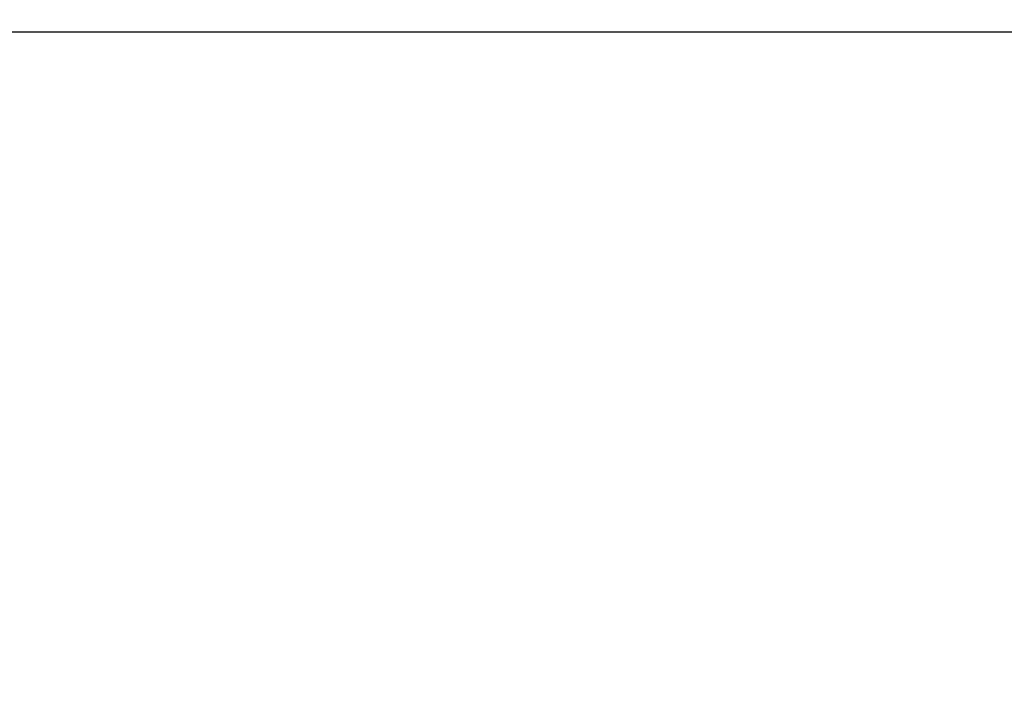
# Model space of a CAD drawing. Header units: millimetres. Extents: x 0 to 1300, y 0 to 891.
# Tile 55 of 146: x 171 to 187, y 586 to 597. Entities that reach past the tile are written whole.
import ezdxf

# ---------------------------------------------------------------- set-up
doc = ezdxf.new("R2010")
doc.units = ezdxf.units.MM
doc.header["$LTSCALE"] = 0.545669
doc.layers.add('NoLayerName_001', color=7, linetype='Continuous')
doc.styles.get("Standard").update_dxf_attribs({"font": 'txt', "bigfont": 'extfont2'})
doc.dimstyles.get("Standard").update_dxf_attribs({"dimtxt": 2.5, "dimasz": 2.5, "dimexe": 1, "dimexo": 1, "dimtad": 1, "dimdec": 3, "dimzin": 0, "dimdsep": 46, "dimtxsty": 'Standard', "dimcen": 2.5, "dimadec": 3, "dimazin": 0, "dimtfac": 0.75, "dimtdec": 3, "dimtmove": 0, "dimatfit": 3, "dimfxl": 1, "dimarcsym": 0})

# ---------------------------------------------------------------- blocks, each defined once
blk = doc.blocks.new('_OPEN30')
at = {"color": 0, "linetype": 'ByBlock', "lineweight": -2}
for p, q in [((-1, 0.267949), (0, 0)), ((0, 0), (-1, -0.267949)), ((0, 0), (-1, 0))]:
    blk.add_line(p, q, dxfattribs=at)
blk = doc.blocks.new('*D114')
at = {"layer": 'Defpoints', "color": 0}
for p in [(187.5, 596.5), (187.5, 571.77), (203, 562.5)]:
    blk.add_point(p, dxfattribs=at)
at = {"layer": 'NoLayerName_001', "color": 0, "linetype": 'Continuous', "lineweight": 13}
for p, q in [((203, 565.5), (203, 574.77)), ((181.5, 571.77), (175.5, 571.77)), ((203, 571.77), (187.5, 571.77)), ((209, 571.77), (215, 571.77))]:
    blk.add_line(p, q, dxfattribs=at)
at = {"layer": 'NoLayerName_001', "color": 0, "lineweight": 13, "xscale": 6, "yscale": 6, "zscale": 6}
blk.add_blockref('_OPEN30', (187.5, 571.77), dxfattribs=at)
at = {"layer": 'NoLayerName_001', "color": 0, "lineweight": 13, "xscale": 6, "yscale": 6, "zscale": 6, "rotation": 180}
blk.add_blockref('_OPEN30', (203, 571.77), dxfattribs=at)
at = {"layer": 'NoLayerName_001', "color": 0, "lineweight": 13, "insert": (195.25, 579.57), "char_height": 9.6, "attachment_point": 5}
blk.add_mtext('\\W0.8593;１６', dxfattribs=at)

msp = doc.modelspace()

# ---------------------------------------------------------------- linework, layer by layer
at = {"layer": 'NoLayerName_001', "color": 7, "linetype": 'Continuous', "lineweight": 25}
msp.add_line((170.8, 596.5), (204.2, 596.5), dxfattribs=at)
for radius, start, end in [(39.5, 318.330134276, 270), (38, 319.685090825, 271.432543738)]:
    msp.add_arc((187.5, 600), radius, start, end, dxfattribs=at)

# ---------------------------------------------------------------- dimensions: what is measured, and where the dimension line sits
at = {"layer": 'NoLayerName_001', "color": 3, "linetype": 'Continuous', "lineweight": 13}
dim = msp.add_linear_dim(base=(187.5, 571.77022236), p1=(203, 562.5), p2=(187.5, 596.5), angle=180, text='\\W0.8593;１６', dimstyle='Standard', override={"dimtxt": 9.6, "dimasz": 6, "dimexe": 3, "dimexo": 3, "dimgap": 3, "dimdec": 8, "dimzin": 8, "dimblk": 'OPEN30', "dimse2": 1, "dimclrd": 0, "dimclre": 0, "dimclrt": 0, "dimtp": 0, "dimtm": 0, "dimlwd": 13, "dimlwe": 13}, dxfattribs=at)
dim.commit()
dim.dimension.update_dxf_attribs({"geometry": '*D114', "text_midpoint": (195.25, 571.77022236), "dimtype": 160})

doc.saveas('drawing.dxf')
